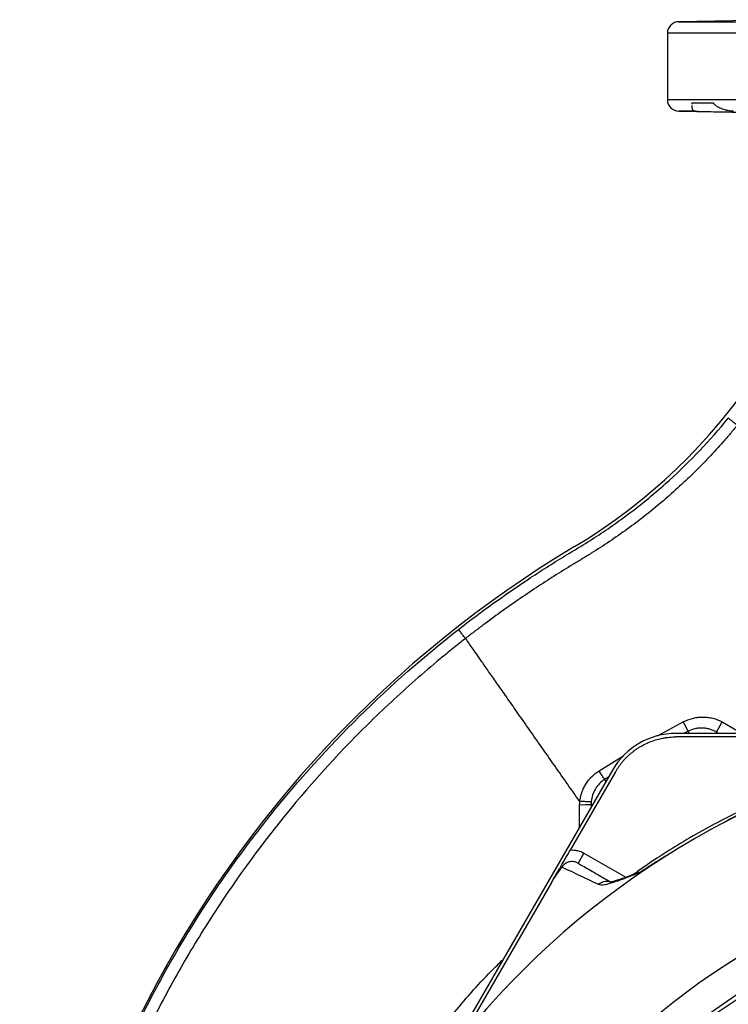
# Model space of a CAD drawing. Header units: millimetres. Extents: x 2549 to 3607, y 2373 to 3826.
# Tile 9 of 14: x 2549 to 2915, y 3313 to 3821. Entities that reach past the tile are written whole.
import ezdxf

# ---------------------------------------------------------------- set-up
doc = ezdxf.new("R2010")
doc.units = ezdxf.units.MM
doc.header["$LTSCALE"] = 2

msp = doc.modelspace()

# ---------------------------------------------------------------- linework, layer by layer
at = {"color": 7, "linetype": 'Continuous', "lineweight": 25}
for p, q in [((2948.59, 3821.38), (2889.27, 3820.34)), ((2883.37, 3814.35), (2883.37, 3780.14)), ((2907.13, 3778.24), (2895.92, 3778.24)), ((2895.92, 3778.24), (2895.93, 3777.78)), ((2889.27, 3774.14), (2978.14, 3772.59)), ((2908.68, 3453.73), (2911.68, 3458.92)), ((3037, 3453.02), (2887.78, 3453.02)), ((2934.45, 3451.24), (2887.78, 3451.24)), ((2855.07, 3434.13), (2780.45, 3304.89)), ((2856.61, 3433.24), (2833.27, 3392.83)), ((2840.27, 3391.23), (2837.27, 3386.03)), ((2823.39, 3375.7), (2782.2, 3304.36))]:
    msp.add_line(p, q, dxfattribs=at)
at = {"color": 8, "linetype": 'Continuous', "lineweight": 25}
for p, q in [((2889.27, 3820.34), (3112.37, 3820.34)), ((3088.67, 3814.35), (2883.37, 3814.35)), ((2883.37, 3780.14), (3077.12, 3780.14)), ((2897.78, 3774.14), (2889.27, 3774.14)), ((2878.26, 3451.72), (2891.58, 3459.01)), ((2911.68, 3458.92), (2921.89, 3453.02)), ((2894.01, 3454.13), (2891.97, 3453.02)), ((2894.01, 3454.13), (2894.57, 3453.02)), ((2908.68, 3453.73), (2908.28, 3453.02)), ((2909.91, 3453.02), (2908.68, 3453.73)), ((2848.09, 3433.77), (2860.93, 3441.66)), ((2852.99, 3430.53), (2850.99, 3429.31)), ((2850.99, 3429.31), (2851.67, 3428.25)), ((2844, 3416.39), (2844.82, 3416.39)), ((2844, 3416.39), (2844, 3414.97)), ((2838.01, 3404.6), (2838.01, 3412.74)), ((2840.27, 3391.23), (2861.84, 3378.77))]:
    msp.add_line(p, q, dxfattribs=at)
at = {"color": 7, "linetype": 'Continuous', "lineweight": 25, "flags": 128}
msp.add_lwpolyline([(2850.99, 3429.31), (2850.91, 3429.43), (2850.73, 3429.7), (2850.46, 3430.12), (2850.1, 3430.67), (2849.67, 3431.33), (2849.18, 3432.08), (2848.65, 3432.91), (2848.09, 3433.77)], dxfattribs=at)
at = {"color": 7, "linetype": 'Continuous', "lineweight": 25}
for centre, radius, start, end in [((2889.37, 3814.35), 6, 91, 180), ((2889.37, 3780.14), 6, 180, 269), ((2682.83, 3804.24), 297, 300.9309, 351.7395), ((3138.24, 3044.24), 589, 120.93091, 184.35401), ((2741.46, 3381.17), 169.09, 25.5599, 27.4068), ((2887.78, 3415.24), 37.78, 90, 150), ((3112.37, 3026.24), 430.02, 100.1904, 139.8096), ((2839.37, 3495.36), 79.11, 269.0815, 273.3566), ((3112.37, 3026.24), 365.99, 100.3891, 259.77), ((2856.38, 3398.09), 20, 290.7418, 305.1516), ((3112.37, 3026.24), 350, 100.6485, 259.2972), ((3112.37, 3026.24), 348, 100.6218, 259.235)]:
    msp.add_arc(centre, radius, start, end, dxfattribs=at)
at = {"color": 8, "linetype": 'Continuous', "lineweight": 25}
msp.add_arc((2851.97, 3370.7), 5.94, 73.3115, 133.7659, dxfattribs=at)
at = {"color": 7, "linetype": 'Continuous', "lineweight": 25}
for points, knots in [([(2895.94, 3777.08), (2895.95, 3776.92), (2895.97, 3775.48), (2896.46, 3774.5), (2897.43, 3774.23), (2897.78, 3774.14)], [0, 0, 0, 0, 0.077235, 0.672079, 1, 1, 1, 1]), ([(2917.48, 3774.14), (2916.45, 3774.15), (2915.46, 3774.26), (2914.03, 3774.54), (2913.56, 3774.65), (2912.63, 3774.9), (2912.18, 3775.05), (2910.86, 3775.54), (2910.02, 3775.94), (2908.85, 3776.66), (2908.47, 3776.93), (2907.76, 3777.52), (2907.43, 3777.85), (2907.13, 3778.24)], [0, 0, 0, 0, 0.25, 0.25, 0.375, 0.375, 0.5, 0.5, 0.75, 0.75, 0.875, 0.875, 1, 1, 1, 1]), ([(2897.78, 3774.14), (2898.62, 3774.11), (2899.73, 3774.08), (2901.79, 3774.03), (2902.54, 3774.01), (2904.17, 3773.98), (2905.04, 3773.96), (2907.81, 3773.9), (2909.85, 3773.86), (2913.24, 3773.79), (2914.41, 3773.77), (2916.81, 3773.72), (2918.04, 3773.7), (2920.57, 3773.65), (2921.86, 3773.63), (2924.51, 3773.58), (2925.87, 3773.55), (2929.96, 3773.48), (2932.71, 3773.43), (2936.9, 3773.36), (2938.31, 3773.34), (2941.1, 3773.29), (2942.47, 3773.27), (2945.19, 3773.22), (2946.54, 3773.2), (2948.53, 3773.17), (2949.19, 3773.16), (2950.5, 3773.14), (2951.16, 3773.13), (2951.8, 3773.12)], [0, 0, 0, 0, 0.125, 0.125, 0.1875, 0.1875, 0.25, 0.25, 0.375, 0.375, 0.4375, 0.4375, 0.5, 0.5, 0.5625, 0.5625, 0.625, 0.625, 0.75, 0.75, 0.8125, 0.8125, 0.875, 0.875, 0.9375, 0.9375, 0.96875, 0.96875, 1, 1, 1, 1]), ([(2775.57, 3506.7), (2787.28, 3515.8), (2799.31, 3524.45), (2817.83, 3536.74), (2824.08, 3540.73), (2831.98, 3545.57), (2833.57, 3546.53), (2835.95, 3547.96), (2836.75, 3548.44), (2838.34, 3549.39), (2839.13, 3549.87), (2843.08, 3552.3), (2846.2, 3554.29), (2855.43, 3560.45), (2861.42, 3564.77), (2870.17, 3571.59), (2873.04, 3573.91), (2878.71, 3578.68), (2881.5, 3581.12), (2895.21, 3593.56), (2905.39, 3604.27), (2914.78, 3615.75)], [0, 0, 0, 0, 0.25, 0.25, 0.375, 0.375, 0.40625, 0.40625, 0.421875, 0.421875, 0.4375, 0.4375, 0.5, 0.5, 0.625, 0.625, 0.6875, 0.6875, 0.75, 0.75, 1, 1, 1, 1]), ([(2919.35, 3612.01), (2919.25, 3612.09), (2919.06, 3612.24), (2918.52, 3612.68), (2918.17, 3612.97), (2917.34, 3613.65), (2916.87, 3614.04), (2915.86, 3614.86), (2915.32, 3615.31), (2914.78, 3615.75)], [0, 0, 0, 0, 0.25, 0.25, 0.5, 0.5, 0.75, 0.75, 1, 1, 1, 1]), ([(2919.35, 3612.01), (2918.76, 3611.29), (2918.16, 3610.57), (2916.97, 3609.13), (2915.17, 3606.99), (2913.34, 3604.88), (2909.65, 3600.69), (2907.14, 3597.94), (2899.46, 3589.84), (2894.14, 3584.63), (2885.87, 3577.1), (2883.06, 3574.63), (2877.37, 3569.82), (2874.48, 3567.47), (2865.7, 3560.58), (2859.68, 3556.2), (2850.4, 3549.97), (2847.27, 3547.95), (2842.51, 3545), (2840.92, 3544.03), (2837.71, 3542.11), (2836.11, 3541.15), (2828.14, 3536.29), (2821.84, 3532.29), (2809.39, 3524.04), (2803.24, 3519.8), (2794.14, 3513.26), (2789.62, 3509.95), (2784.4, 3506.01), (2782.18, 3504.31), (2780.7, 3503.17), (2779.96, 3502.6), (2779.23, 3502.03)], [0, 0, 0, 0, 0.015625, 0.015625, 0.03125, 0.0625, 0.0625, 0.125, 0.125, 0.25, 0.25, 0.3125, 0.3125, 0.375, 0.375, 0.5, 0.5, 0.5625, 0.5625, 0.59375, 0.59375, 0.625, 0.625, 0.75, 0.75, 0.875, 0.875, 0.9375, 0.96875, 0.984375, 0.984375, 1, 1, 1, 1]), ([(2804.18, 2581.6), (2785.16, 2593.49), (2766.91, 2606.53), (2740.71, 2627.87), (2732.18, 2635.28), (2721.76, 2644.92), (2719.69, 2646.87), (2715.58, 2650.79), (2713.54, 2652.77), (2707.47, 2658.75), (2703.49, 2662.79), (2691.76, 2675.09), (2684.19, 2683.53), (2673.24, 2696.54), (2669.66, 2700.94), (2662.62, 2709.85), (2659.17, 2714.37), (2652.41, 2723.51), (2649.1, 2728.14), (2642.64, 2737.48), (2639.49, 2742.2), (2630.29, 2756.44), (2624.48, 2766.09), (2608.01, 2795.5), (2598.3, 2815.7), (2585.62, 2846.9), (2581.71, 2857.45), (2576.33, 2873.5), (2574.61, 2878.88), (2571.35, 2889.73), (2569.79, 2895.21), (2562.47, 2922.64), (2558.01, 2944.85), (2554.18, 2972.93), (2553.51, 2978.56), (2552.33, 2989.85), (2551.83, 2995.52), (2551, 3006.86), (2550.67, 3012.53), (2550.18, 3023.88), (2550.01, 3029.55), (2549.59, 3057.82), (2550.56, 3080.28), (2555.05, 3124.9), (2558.56, 3147.05), (2565.77, 3180.05), (2568.49, 3191.01), (2573.07, 3207.39), (2574.69, 3212.85), (2578.06, 3223.7), (2579.83, 3229.09), (2589.03, 3255.9), (2597.61, 3276.88), (2609.87, 3302.5), (2612.4, 3307.59), (2617.59, 3317.67), (2620.25, 3322.66), (2628.43, 3337.48), (2634.14, 3347.18), (2652.08, 3375.7), (2665.08, 3393.96), (2693.17, 3428.99), (2708.25, 3445.75), (2740.6, 3477.72), (2757.65, 3492.71), (2775.57, 3506.7)], [0, 0, 0, 0, 0.0625, 0.0625, 0.09375, 0.09375, 0.101562, 0.101562, 0.109375, 0.109375, 0.125, 0.125, 0.15625, 0.15625, 0.171875, 0.171875, 0.1875, 0.1875, 0.203125, 0.203125, 0.21875, 0.21875, 0.25, 0.25, 0.3125, 0.3125, 0.34375, 0.34375, 0.359375, 0.359375, 0.375, 0.375, 0.4375, 0.4375, 0.453125, 0.453125, 0.46875, 0.46875, 0.484375, 0.484375, 0.5, 0.5, 0.5625, 0.5625, 0.625, 0.625, 0.65625, 0.65625, 0.671875, 0.671875, 0.6875, 0.6875, 0.75, 0.75, 0.765625, 0.765625, 0.78125, 0.78125, 0.8125, 0.8125, 0.875, 0.875, 0.9375, 0.9375, 1, 1, 1, 1]), ([(2779.23, 3502.03), (2779.16, 3502.11), (2779.02, 3502.29), (2778.59, 3502.83), (2778.31, 3503.19), (2777.65, 3504.04), (2777.27, 3504.53), (2776.45, 3505.58), (2776.01, 3506.14), (2775.57, 3506.7)], [0, 0, 0, 0, 0.25, 0.25, 0.5, 0.5, 0.75, 0.75, 1, 1, 1, 1]), ([(2779.23, 3502.03), (2778.12, 3501.16), (2777.01, 3500.29), (2774.81, 3498.55), (2771.52, 3495.91), (2768.25, 3493.25), (2761.76, 3487.87), (2757.49, 3484.22), (2744.84, 3473.1), (2736.62, 3465.44), (2712.62, 3441.71), (2697.69, 3425.13), (2669.9, 3390.47), (2657.04, 3372.4), (2639.29, 3344.19), (2633.63, 3334.6), (2625.54, 3319.93), (2622.91, 3314.99), (2617.78, 3305.02), (2615.27, 3299.99), (2603.14, 3274.64), (2594.64, 3253.88), (2585.53, 3227.36), (2583.78, 3222.02), (2580.44, 3211.29), (2578.85, 3205.89), (2574.31, 3189.68), (2571.61, 3178.84), (2564.47, 3146.19), (2560.99, 3124.27), (2556.54, 3080.13), (2555.58, 3057.9), (2555.98, 3029.93), (2556.14, 3024.33), (2556.63, 3013.1), (2556.95, 3007.48), (2557.76, 2996.26), (2558.26, 2990.66), (2559.42, 2979.48), (2560.08, 2973.91), (2563.86, 2946.12), (2568.26, 2924.15), (2575.5, 2897.01), (2577.04, 2891.59), (2580.27, 2880.85), (2581.96, 2875.52), (2587.29, 2859.64), (2591.15, 2849.2), (2603.68, 2818.33), (2613.29, 2798.34), (2629.58, 2769.24), (2635.32, 2759.69), (2644.42, 2745.6), (2647.54, 2740.93), (2653.93, 2731.69), (2657.2, 2727.11), (2663.89, 2718.06), (2667.31, 2713.59), (2674.27, 2704.77), (2677.81, 2700.42), (2685.04, 2691.84), (2688.71, 2687.6), (2696.19, 2679.25), (2703.81, 2671.02), (2711.68, 2663.02), (2717.68, 2657.11), (2719.69, 2655.15), (2723.76, 2651.27), (2725.81, 2649.34), (2736.12, 2639.8), (2744.56, 2632.47), (2770.48, 2611.35), (2788.54, 2598.44), (2807.36, 2586.68)], [0, 0, 0, 0, 0.003906, 0.003906, 0.007813, 0.015625, 0.015625, 0.03125, 0.03125, 0.0625, 0.0625, 0.125, 0.125, 0.1875, 0.1875, 0.21875, 0.21875, 0.234375, 0.234375, 0.25, 0.25, 0.3125, 0.3125, 0.328125, 0.328125, 0.34375, 0.34375, 0.375, 0.375, 0.4375, 0.4375, 0.5, 0.5, 0.515625, 0.515625, 0.53125, 0.53125, 0.546875, 0.546875, 0.5625, 0.5625, 0.625, 0.625, 0.640625, 0.640625, 0.65625, 0.65625, 0.6875, 0.6875, 0.75, 0.75, 0.78125, 0.78125, 0.796875, 0.796875, 0.8125, 0.8125, 0.828125, 0.828125, 0.84375, 0.84375, 0.859375, 0.859375, 0.875, 0.890625, 0.890625, 0.898437, 0.898437, 0.90625, 0.90625, 0.9375, 0.9375, 1, 1, 1, 1]), ([(2838.19, 3417.82), (2836.87, 3419.71), (2833.42, 3424.62), (2827.81, 3432.64), (2821.42, 3441.76), (2815.18, 3450.67), (2809.22, 3459.19), (2803.64, 3467.16), (2798.56, 3474.42), (2794.03, 3480.88), (2790.12, 3486.47), (2786.81, 3491.19), (2784.12, 3495.04), (2782, 3498.07), (2780.42, 3500.32), (2779.62, 3501.47), (2779.28, 3501.94), (2779.23, 3502.03)], [0.4395546, 0.4395546, 0.4395546, 0.4395546, 0.4462207, 0.4567513, 0.4672818, 0.4778124, 0.488343, 0.4988735, 0.5094041, 0.5199347, 0.5304652, 0.5409958, 0.5515264, 0.5620569, 0.5725875, 0.5831181, 0.58562, 0.58562, 0.58562, 0.58562]), ([(2891.58, 3459.01), (2893.07, 3459.78), (2894.62, 3460.37), (2897.04, 3460.99), (2897.86, 3461.15), (2899.52, 3461.39), (2900.35, 3461.45), (2902.01, 3461.49), (2902.84, 3461.46), (2904.5, 3461.31), (2905.33, 3461.18), (2906.97, 3460.83), (2907.77, 3460.6), (2908.95, 3460.19), (2909.34, 3460.04), (2909.92, 3459.8), (2910.11, 3459.72), (2910.49, 3459.54), (2910.68, 3459.45), (2910.87, 3459.36)], [0, 0, 0, 0, 0.25, 0.25, 0.375, 0.375, 0.5, 0.5, 0.625, 0.625, 0.75, 0.75, 0.875, 0.875, 0.9375, 0.9375, 0.96875, 0.96875, 1, 1, 1, 1]), ([(2908.68, 3453.73), (2908.13, 3454.05), (2907.55, 3454.33), (2906.38, 3454.83), (2905.78, 3455.04), (2904.55, 3455.39), (2903.92, 3455.52), (2902.66, 3455.72), (2902.03, 3455.77), (2900.76, 3455.81), (2900.12, 3455.79), (2898.85, 3455.67), (2898.21, 3455.56), (2896.35, 3455.14), (2895.16, 3454.71), (2894.01, 3454.13)], [0, 0, 0, 0, 0.125, 0.125, 0.25, 0.25, 0.375, 0.375, 0.5, 0.5, 0.625, 0.625, 0.75, 0.75, 1, 1, 1, 1]), ([(2910.87, 3459.36), (2911.01, 3459.29), (2911.14, 3459.22), (2911.41, 3459.07), (2911.55, 3458.99), (2911.68, 3458.92)], [0, 0, 0, 0, 0.5, 0.5, 1, 1, 1, 1]), ([(2863.58, 3441.89), (2863.79, 3442.07), (2864.2, 3442.44), (2864.83, 3442.98), (2865.47, 3443.5), (2866.13, 3444), (2866.79, 3444.49), (2867.47, 3444.97), (2868.16, 3445.43), (2869.56, 3446.31), (2871.73, 3447.52), (2874.77, 3448.86), (2877.92, 3449.92), (2880.62, 3450.55), (2882.81, 3450.91), (2884.46, 3451.1), (2886.12, 3451.22), (2887.23, 3451.23), (2887.78, 3451.24)], [0, 0, 0, 0, 0.031278, 0.062496, 0.093671, 0.124817, 0.155953, 0.187093, 0.218256, 0.249456, 0.373927, 0.499002, 0.624284, 0.749251, 0.812094, 0.874744, 0.937335, 1, 1, 1, 1]), ([(2863.58, 3441.89), (2863.39, 3441.72), (2863.01, 3441.37), (2862.46, 3440.83), (2861.92, 3440.28), (2861.39, 3439.72), (2860.87, 3439.16), (2860.53, 3438.77), (2860.37, 3438.57)], [0, 0, 0, 0, 0.166794, 0.333435, 0.5, 0.666565, 0.833206, 1, 1, 1, 1]), ([(2856.61, 3433.24), (2856.75, 3433.48), (2857.02, 3433.95), (2857.45, 3434.64), (2857.9, 3435.32), (2858.36, 3435.99), (2858.84, 3436.65), (2859.33, 3437.3), (2859.84, 3437.94), (2860.19, 3438.36), (2860.37, 3438.57)], [0, 0, 0, 0, 0.125008, 0.249885, 0.374695, 0.499504, 0.624374, 0.749371, 0.874559, 1, 1, 1, 1]), ([(2838.19, 3417.82), (2838.23, 3418.22), (2838.28, 3418.63), (2838.41, 3419.43), (2838.49, 3419.82), (2838.75, 3421.01), (2838.97, 3421.79), (2839.51, 3423.33), (2839.82, 3424.08), (2840.51, 3425.53), (2840.9, 3426.23), (2841.76, 3427.6), (2842.22, 3428.26), (2843.23, 3429.54), (2843.77, 3430.14), (2845.47, 3431.87), (2846.72, 3432.88), (2848.09, 3433.77)], [0, 0, 0, 0, 0.0625, 0.0625, 0.125, 0.125, 0.25, 0.25, 0.375, 0.375, 0.5, 0.5, 0.625, 0.625, 0.75, 0.75, 1, 1, 1, 1]), ([(2850.99, 3429.31), (2850.01, 3428.67), (2849.12, 3427.94), (2847.52, 3426.28), (2846.8, 3425.35), (2845.61, 3423.38), (2845.13, 3422.33), (2844.41, 3420.12), (2844.17, 3418.98), (2844.07, 3417.82)], [0, 0, 0, 0, 0.25, 0.25, 0.5, 0.5, 0.75, 0.75, 1, 1, 1, 1]), ([(2838.2, 3417.8), (2838.2, 3417.8), (2838.2, 3417.8), (2838.2, 3417.8), (2838.21, 3417.93), (2838.23, 3418.06), (2838.24, 3418.18)], [-0.00000006, -0.00000006, -0.00000006, -0.00000006, 0, 0, 0, 0.000191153, 0.000191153, 0.000191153, 0.000191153]), ([(2838.24, 3418.18), (2838.62, 3418.15), (2838.98, 3418.12), (2839.71, 3418.05), (2840.07, 3418.02), (2840.75, 3417.97), (2841.08, 3417.95), (2841.7, 3417.9), (2841.99, 3417.88), (2842.53, 3417.85), (2842.77, 3417.83), (2843.2, 3417.81), (2843.38, 3417.81), (2843.69, 3417.8), (2843.81, 3417.8), (2843.99, 3417.8), (2844.05, 3417.81), (2844.07, 3417.82)], [0, 0, 0, 0, 0.125, 0.125, 0.25, 0.25, 0.375, 0.375, 0.5, 0.5, 0.625, 0.625, 0.75, 0.75, 0.875, 0.875, 1, 1, 1, 1]), ([(2926.75, 3415.69), (2922.87, 3413.86), (2914.82, 3410.07), (2902.66, 3403.62), (2890.23, 3396.45), (2878.56, 3389.12), (2871.24, 3384.03), (2867.92, 3381.72)], [0, 0, 0, 0, 0.189157, 0.392407, 0.606676, 0.821909, 1, 1, 1, 1]), ([(2926.66, 3414.43), (2923.95, 3413.09), (2921.26, 3411.71), (2917.25, 3409.59), (2915.92, 3408.88), (2913.26, 3407.44), (2911.94, 3406.71), (2910.62, 3405.97)], [0, 0, 0, 0, 0.5, 0.5, 0.75, 0.75, 1, 1, 1, 1]), ([(2823.39, 3375.7), (2823.82, 3376.46), (2824.25, 3377.2), (2825.09, 3378.65), (2825.5, 3379.35), (2826.29, 3380.72), (2826.67, 3381.39), (2827.26, 3382.41), (2827.46, 3382.75), (2827.77, 3383.28), (2827.87, 3383.47), (2828.09, 3383.84), (2828.2, 3384.03), (2828.42, 3384.41), (2828.53, 3384.6), (2828.74, 3384.98), (2828.85, 3385.17), (2829.17, 3385.71), (2829.37, 3386.06), (2829.96, 3387.09), (2830.35, 3387.76), (2831.15, 3389.14), (2831.55, 3389.84), (2832.39, 3391.3), (2832.83, 3392.06), (2833.27, 3392.83)], [0, 0, 0, 0, 0.125, 0.125, 0.25, 0.25, 0.375, 0.375, 0.4375, 0.4375, 0.46875, 0.46875, 0.5, 0.5, 0.53125, 0.53125, 0.5625, 0.5625, 0.625, 0.625, 0.75, 0.75, 0.875, 0.875, 1, 1, 1, 1]), ([(2833.27, 3392.83), (2833.89, 3392.87), (2834.49, 3392.87), (2835.7, 3392.78), (2836.31, 3392.69), (2838.09, 3392.28), (2839.21, 3391.84), (2840.27, 3391.23)], [0, 0, 0, 0, 0.25, 0.25, 0.5, 0.5, 1, 1, 1, 1]), ([(2884.4, 3390.83), (2883.1, 3390.06), (2881.81, 3389.28), (2879.23, 3387.7), (2875.38, 3385.31), (2871.57, 3382.84), (2869.05, 3381.17)], [0, 0, 0, 0, 0.25, 0.25, 0.5, 1, 1, 1, 1]), ([(2837.27, 3386.03), (2836.93, 3386.23), (2836.57, 3386.39), (2835.83, 3386.65), (2835.44, 3386.75), (2834.66, 3386.86), (2834.27, 3386.89), (2833.48, 3386.85), (2833.09, 3386.8), (2832.32, 3386.62), (2831.95, 3386.49), (2831.23, 3386.16), (2830.88, 3385.95), (2829.92, 3385.26), (2829.37, 3384.66), (2828.96, 3383.97)], [0, 0, 0, 0, 0.125, 0.125, 0.25, 0.25, 0.375, 0.375, 0.5, 0.5, 0.625, 0.625, 0.75, 0.75, 1, 1, 1, 1]), ([(2837.27, 3386.03), (2838.01, 3385.6), (2840.9, 3383.94), (2846.05, 3380.96), (2851.28, 3377.94), (2853.69, 3376.55)], [0, 0, 0, 0, 0.157229, 0.611203, 1, 1, 1, 1]), ([(2823.39, 3375.7), (2823.87, 3376.54), (2824.36, 3377.35), (2825.35, 3378.92), (2825.83, 3379.65), (2826.76, 3381.02), (2827.22, 3381.66), (2827.89, 3382.56), (2828.1, 3382.85), (2828.54, 3383.42), (2828.75, 3383.7), (2828.96, 3383.97)], [0, 0, 0, 0, 0.25, 0.25, 0.5, 0.5, 0.75, 0.75, 0.875, 0.875, 1, 1, 1, 1]), ([(2847.86, 3374.99), (2844.11, 3376.8), (2840.7, 3378.43), (2834.44, 3381.39), (2831.59, 3382.73), (2828.96, 3383.97)], [0, 0, 0, 0, 0.5, 0.5, 1, 1, 1, 1]), ([(2869.05, 3381.17), (2868.89, 3381.1), (2868.72, 3381.04), (2868.4, 3380.91), (2867.91, 3380.73), (2866.79, 3380.29), (2865.86, 3379.93), (2864.03, 3379.22), (2862.85, 3378.76), (2859.47, 3377.47), (2857.42, 3376.71), (2855.13, 3375.96), (2854.68, 3375.82), (2853.82, 3375.56), (2853.41, 3375.44), (2852.22, 3375.12), (2851.49, 3374.96), (2849.55, 3374.64), (2848.54, 3374.66), (2847.86, 3374.99)], [0, 0, 0, 0, 0.015625, 0.015625, 0.03125, 0.0625, 0.125, 0.125, 0.25, 0.25, 0.5, 0.5, 0.5625, 0.5625, 0.625, 0.625, 0.75, 0.75, 1, 1, 1, 1]), ([(2863.86, 3379.53), (2863.77, 3379.49), (2862.33, 3378.94), (2860.15, 3378.13), (2857.46, 3377.2), (2855.54, 3376.64), (2854.29, 3376.36), (2853.61, 3376.28), (2853.61, 3376.29), (2853.61, 3376.29)], [0, 0, 0, 0, 0.015786, 0.255862, 0.454355, 0.632763, 0.788885, 0.923115, 1, 1, 1, 1])]:
    msp.add_open_spline(points, degree=3, knots=knots, dxfattribs=at)
for points in [[(2838.01, 3412.74), (2838.04, 3413.92), (2838.07, 3415.09), (2838.1, 3416.26)], [(2838.1, 3416.26), (2838.12, 3416.78), (2838.15, 3417.29), (2838.2, 3417.8)], [(2838.24, 3418.18), (2838.22, 3418.06), (2838.21, 3417.94), (2838.19, 3417.82)], [(2844.07, 3417.82), (2844.02, 3417.34), (2844, 3416.87), (2844, 3416.39)]]:
    msp.add_open_spline(points, degree=3, dxfattribs=at)
at = {"color": 8, "linetype": 'Continuous', "lineweight": 25}
for points, knots in [([(2863.89, 3379.47), (2864.78, 3379.82), (2866.28, 3380.41), (2868.23, 3380.95), (2869.04, 3381.16), (2869.05, 3381.17)], [0, 0, 0, 0, 0.588989, 0.994531, 1, 1, 1, 1]), ([(2867.93, 3381.71), (2867.94, 3381.69), (2867.96, 3381.65), (2868.67, 3381.34), (2869.05, 3381.17)], [0, 0, 0, 0, 0.454761, 1, 1, 1, 1]), ([(2686.9, 3142.86), (2687.53, 3145.38), (2690.12, 3155.82), (2696.23, 3173.74), (2704.94, 3196.6), (2715.13, 3219.11), (2726.64, 3241.24), (2739.53, 3262.88), (2754.56, 3285.19), (2772.13, 3307.76), (2787.2, 3325.31), (2796.54, 3334.34), (2798.61, 3336.34)], [0, 0, 0, 0, 0.034527, 0.142746, 0.251048, 0.359266, 0.470628, 0.582081, 0.693443, 0.827588, 0.961733, 1, 1, 1, 1])]:
    msp.add_open_spline(points, degree=3, knots=knots, dxfattribs=at)

doc.saveas('drawing.dxf')
